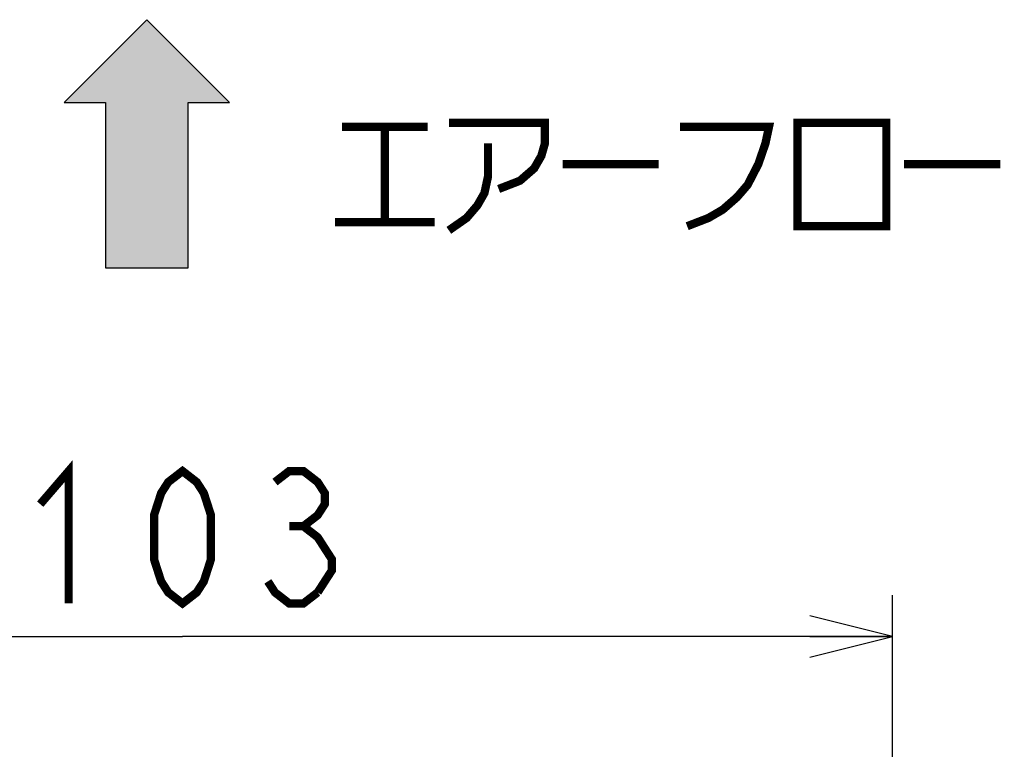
# Model space of a CAD drawing. Extents: x 82 to 1223, y 50 to 823.
# Tile 26 of 33: x 738 to 809, y 691 to 743. Entities that reach past the tile are written whole.
import ezdxf

# ---------------------------------------------------------------- set-up
doc = ezdxf.new("R2010")
doc.units = 0
doc.header["$LTSCALE"] = 69.3
doc.layers.get('0').update_dxf_attribs({"linetype": 'CONTINUOUS'})
doc.layers.add('ALL_DIM', color=7, linetype='CONTINUOUS')
doc.dimstyles.get("Standard").update_dxf_attribs({"dimtxt": 2.5, "dimasz": 2.5, "dimexe": 1.25, "dimexo": 0.625, "dimtad": 1, "dimcen": 2.5, "dimazin": 3, "dimtfac": 1, "dimtmove": 0, "dimatfit": 3})

# ---------------------------------------------------------------- blocks, each defined once
blk = doc.blocks.new('_OPEN')
at = {"color": 0, "linetype": 'BYBLOCK'}
for p, q in [((0, 0), (-1, 0.25)), ((-1, -0.25), (0, 0)), ((-1, 0), (0, 0))]:
    blk.add_line(p, q, dxfattribs=at)
blk = doc.blocks.new('*D17')
at = {"layer": 'ALL_DIM', "color": 2, "linetype": 'CONTINUOUS'}
for p, q in [((698.25, 637.75), (698.25, 701.75)), ((801.25, 637.75), (801.25, 701.75)), ((698.25, 698.75), (749.75, 698.75)), ((801.25, 698.75), (749.75, 698.75))]:
    blk.add_line(p, q, dxfattribs=at)
at = {"layer": 'ALL_DIM', "color": 2, "linetype": 'CONTINUOUS', "xscale": 6, "yscale": 6, "zscale": 6, "rotation": 180}
blk.add_blockref('_OPEN', (698.25, 698.75), dxfattribs=at)
at = {"layer": 'ALL_DIM', "color": 2, "linetype": 'CONTINUOUS', "xscale": 6, "yscale": 6, "zscale": 6}
blk.add_blockref('_OPEN', (801.25, 698.75), dxfattribs=at)
blk = doc.blocks.new('ARROW_BL0', base_point=(747.162, 734.484))
at = {"color": 7, "linetype": 'CONTINUOUS'}
for p, q in [((747.162, 743.484), (741.162, 737.484)), ((753.162, 737.484), (747.162, 743.484)), ((741.162, 737.484), (744.162, 737.484)), ((744.162, 737.484), (744.162, 725.484)), ((750.162, 725.484), (750.162, 737.484)), ((750.162, 737.484), (753.162, 737.484)), ((744.162, 725.484), (750.162, 725.484))]:
    blk.add_line(p, q, dxfattribs=at)
for points in [[(741.162, 737.484), (747.162, 743.484), (744.162, 737.484)], [(747.162, 743.484), (750.162, 725.484), (744.162, 737.484)], [(750.162, 725.484), (747.162, 743.484), (750.162, 737.484)], [(747.162, 743.484), (753.162, 737.484), (750.162, 737.484)], [(750.162, 725.484), (744.162, 725.484), (744.162, 737.484)]]:
    blk.add_solid(points, dxfattribs=at)

msp = doc.modelspace()

# ---------------------------------------------------------------- linework, layer by layer
at = {"color": 2, "linetype": 'CONTINUOUS', "const_width": 0.6}
for points in [[(761.33, 735.707), (767.522, 735.707)], [(764.426, 735.707), (764.426, 728.807)], [(769.07, 736.007), (776.036, 736.007), (776.036, 734.507), (775.778, 733.607), (775.262, 732.707), (774.23, 731.807), (772.682, 731.207)], [(785.84, 735.707), (792.29, 735.707), (792.032, 734.507), (791.516, 733.007), (790.742, 731.507), (789.968, 730.607), (788.936, 729.707), (787.904, 729.107), (786.356, 728.507)], [(794.354, 736.007), (794.354, 728.507), (800.804, 728.507), (800.804, 736.007), (794.354, 736.007)], [(771.908, 734.507), (771.908, 732.107), (771.65, 730.907), (771.134, 730.007), (770.36, 729.107), (769.07, 728.207)], [(777.326, 733.007), (784.292, 733.007)], [(802.094, 733.007), (809.06, 733.007)], [(760.814, 728.807), (768.038, 728.807)]]:
    msp.add_lwpolyline(points, dxfattribs=at)
at = {"layer": 'ALL_DIM', "color": 2, "linetype": 'CONTINUOUS', "const_width": 0.6}
for points in [[(739.43, 708.35), (741.494, 710.75), (741.494, 701.15)], [(749.75, 701.15), (748.718, 701.95), (748.202, 702.75), (747.686, 704.35), (747.686, 707.55), (748.202, 709.15), (748.718, 709.95), (749.75, 710.75), (750.782, 709.95), (751.298, 709.15), (751.814, 707.55), (751.814, 704.35), (751.298, 702.75), (750.782, 701.95), (749.75, 701.15)], [(756.458, 709.95), (757.49, 710.75), (758.522, 710.75), (759.554, 709.95), (760.07, 709.15), (760.07, 708.35), (759.554, 707.55), (758.522, 706.75), (759.554, 705.95), (760.07, 705.15), (760.586, 704.35), (760.586, 703.55), (759.554, 701.95)], [(757.49, 706.75), (758.522, 706.75)], [(759.554, 701.95), (758.522, 701.15), (757.49, 701.15), (756.458, 701.95), (755.942, 702.75)]]:
    msp.add_lwpolyline(points, dxfattribs=at)

# ---------------------------------------------------------------- block references
at = {"color": 2, "linetype": 'CONTINUOUS'}
msp.add_blockref('ARROW_BL0', (747.162, 734.484), dxfattribs=at)

# ---------------------------------------------------------------- dimensions: what is measured, and where the dimension line sits
at = {"layer": 'ALL_DIM', "color": 2, "linetype": 'CONTINUOUS'}
dim = msp.add_linear_dim(base=(801.25, 698.75), p1=(698.25, 637.75), p2=(801.25, 637.75), dimstyle='Standard', dxfattribs=at)
dim.commit()
dim.dimension.update_dxf_attribs({"geometry": '*D17', "text_midpoint": (737.366, 701.15), "dimtype": 128})

doc.saveas('drawing.dxf')
